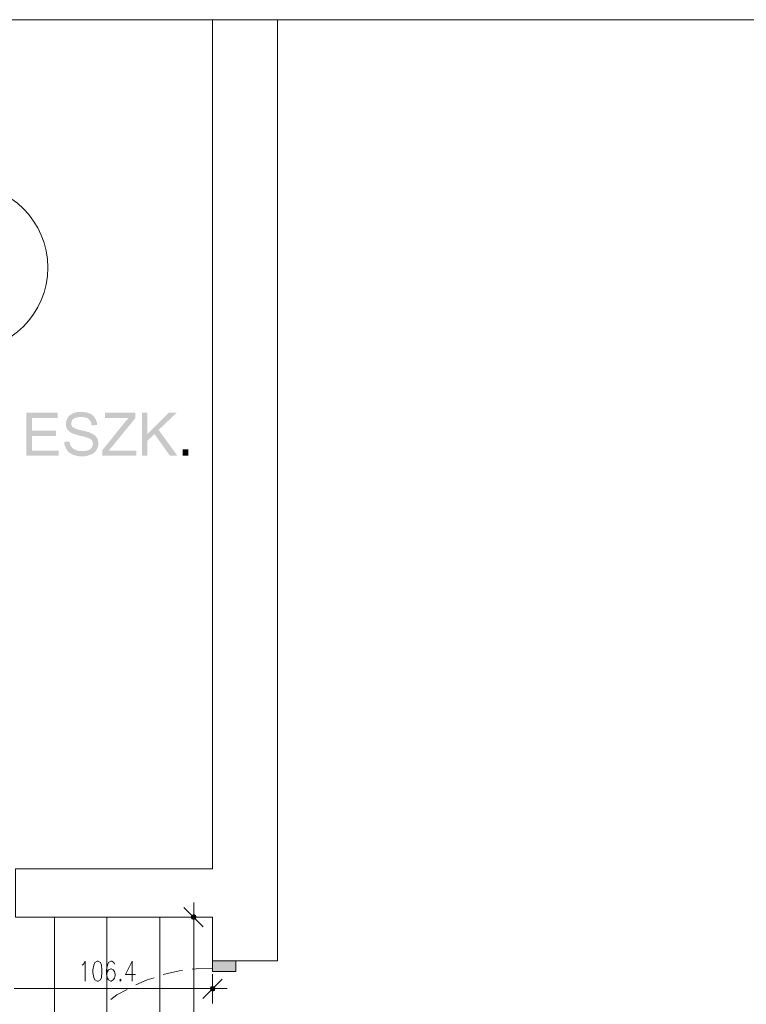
# Model space of a CAD drawing. Header units: millimetres. Extents: x -1147 to 4913, y -2332 to 921.
# Tile 74 of 119: x 3231 to 3603, y 100 to 604. Entities that reach past the tile are written whole.
import ezdxf

# ---------------------------------------------------------------- set-up
doc = ezdxf.new("R2010")
doc.units = ezdxf.units.MM
doc.header["$LTSCALE"] = 0.2
doc.layers.add('C00-00-00', color=7, linetype='Continuous')

msp = doc.modelspace()

# ---------------------------------------------------------------- hatches: boundary and pattern name
at = {"layer": 'C00-00-00'}
h = msp.add_hatch(color=256, dxfattribs=at)
h.dxf.hatch_style = 2
h.paths.add_polyline_path([(3250.318, 403.233), (3234.23, 403.233), (3234.23, 381.218), (3250.739, 381.218), (3250.739, 383.758), (3237.192, 383.758), (3237.192, 391.166), (3249.471, 391.166), (3249.471, 393.919), (3237.192, 393.919), (3237.192, 400.48), (3250.318, 400.48)])
h = msp.add_hatch(color=256, dxfattribs=at)
h.dxf.hatch_style = 2
h.paths.add_polyline_path([(3262.168, 403.654), (3261.534, 403.446), (3260.053, 403.446), (3259.632, 403.233), (3258.994, 403.233), (3258.36, 403.02), (3257.935, 402.807), (3257.513, 402.386), (3256.879, 402.173), (3256.454, 401.748), (3256.241, 401.748), (3255.82, 401.327), (3255.607, 400.693), (3255.186, 400.267), (3254.973, 399.846), (3254.76, 399.212), (3254.548, 398.574), (3254.548, 396.246), (3254.76, 395.612), (3254.973, 394.978), (3255.394, 394.553), (3255.607, 394.132), (3256.032, 393.706), (3256.241, 393.497), (3256.666, 393.285), (3257.088, 392.859), (3257.726, 392.647), (3258.147, 392.438), (3258.781, 392.225), (3259.419, 392.013), (3260.053, 391.8), (3260.687, 391.591), (3261.534, 391.379), (3262.381, 391.166), (3263.015, 391.166), (3263.653, 390.953), (3264.287, 390.745), (3264.921, 390.532), (3265.555, 390.319), (3265.981, 390.106), (3266.402, 389.898), (3266.827, 389.898), (3267.036, 389.685), (3267.461, 389.26), (3267.883, 388.838), (3268.095, 388.417), (3268.308, 387.779), (3268.308, 386.932), (3268.095, 386.298), (3267.883, 385.664), (3267.674, 385.243), (3267.249, 384.817), (3266.827, 384.396), (3266.402, 384.183), (3265.981, 383.971), (3265.342, 383.758), (3264.708, 383.758), (3264.287, 383.545), (3262.806, 383.545), (3255.607, 383.337), (3256.032, 382.911), (3256.241, 382.699), (3256.666, 382.49), (3257.088, 382.277), (3257.513, 381.852), (3257.935, 381.643), (3258.573, 381.431), (3258.994, 381.431), (3259.632, 381.218), (3260.266, 381.005), (3260.9, 381.005), (3261.534, 380.797), (3264.074, 380.797), (3264.708, 381.005), (3265.342, 381.005), (3265.768, 381.218), (3266.402, 381.431), (3267.036, 381.643), (3267.461, 381.852), (3267.883, 382.065), (3268.521, 382.277), (3268.942, 382.699), (3269.367, 383.124), (3269.789, 383.545), (3270.214, 384.183), (3270.427, 384.605), (3270.636, 385.03), (3270.848, 385.664), (3271.061, 386.298), (3271.061, 388.417), (3270.848, 389.051), (3270.848, 389.472), (3270.427, 390.106), (3270.214, 390.532), (3269.789, 390.953), (3269.58, 391.379), (3268.942, 391.8), (3268.521, 392.013), (3268.095, 392.438), (3267.461, 392.647), (3266.827, 392.859), (3266.615, 393.072), (3266.189, 393.285), (3265.555, 393.285), (3265.134, 393.497), (3264.496, 393.706), (3263.862, 393.919), (3263.228, 393.919), (3262.381, 394.132), (3261.534, 394.344), (3260.687, 394.553), (3260.053, 394.766), (3259.632, 394.978), (3258.994, 395.191), (3258.573, 395.4), (3258.36, 395.612), (3258.147, 395.612), (3257.726, 396.038), (3257.513, 396.459), (3257.301, 397.093), (3257.301, 397.727), (3257.301, 398.365), (3257.513, 398.786), (3257.726, 399.421), (3258.147, 399.846), (3258.573, 400.055), (3258.781, 400.267), (3259.207, 400.48), (3259.841, 400.693), (3260.266, 400.693), (3260.9, 400.901), (3262.381, 400.901), (3268.942, 401.114), (3268.521, 401.539), (3268.095, 401.748), (3267.883, 401.961), (3267.461, 402.386), (3267.036, 402.599), (3266.402, 402.807), (3265.981, 403.02), (3265.342, 403.233), (3264.708, 403.233), (3264.074, 403.446), (3262.806, 403.446)])
h = msp.add_hatch(color=256, dxfattribs=at)
h.dxf.hatch_style = 2
h.paths.add_polyline_path([(3290.11, 403.233), (3274.448, 403.233), (3274.448, 400.48), (3286.723, 400.48), (3286.298, 400.267), (3286.085, 399.846), (3285.664, 399.421), (3285.243, 398.999), (3285.03, 398.786), (3284.605, 398.152), (3284.396, 397.94), (3273.176, 383.971), (3273.176, 381.218), (3290.532, 381.218), (3290.532, 383.758), (3276.35, 383.758), (3277.835, 385.451), (3290.11, 400.48)])
h = msp.add_hatch(color=256, dxfattribs=at)
h.dxf.hatch_style = 2
h.paths.add_polyline_path([(3296.246, 403.233), (3293.497, 403.233), (3293.497, 381.218), (3296.246, 381.218), (3296.246, 392.225)])
h = msp.add_hatch(color=256, dxfattribs=at)
h.dxf.hatch_style = 2
h.paths.add_polyline_path([(3311.275, 403.233), (3307.254, 403.233), (3296.246, 392.225), (3296.246, 388.838), (3299.846, 392.225), (3301.965, 394.344)])
h = msp.add_hatch(color=256, dxfattribs=at)
h.dxf.hatch_style = 2
h.paths.add_polyline_path([(3268.942, 401.114), (3262.381, 400.901), (3263.44, 400.901), (3264.074, 400.693), (3264.708, 400.693), (3265.134, 400.48), (3265.768, 400.267), (3266.189, 399.846), (3266.615, 399.421), (3266.827, 398.999), (3267.249, 398.574), (3267.461, 397.94), (3267.461, 397.306), (3267.674, 396.672), (3270.427, 396.88), (3270.427, 397.94), (3270.214, 398.574), (3270.001, 398.999), (3269.789, 399.633), (3269.58, 400.055), (3269.155, 400.693)])
h = msp.add_hatch(color=256, dxfattribs=at)
h.dxf.hatch_style = 2
h.paths.add_polyline_path([(3301.965, 394.344), (3299.846, 392.225), (3307.679, 381.218), (3311.487, 381.218)])
h = msp.add_hatch(color=256, dxfattribs=at)
h.dxf.hatch_style = 2
h.paths.add_polyline_path([(3256.454, 388.417), (3253.705, 388.204), (3253.705, 386.932), (3253.914, 386.298), (3254.126, 385.877), (3254.339, 385.243), (3254.548, 384.817), (3254.973, 384.183), (3255.186, 383.758), (3255.607, 383.337), (3262.806, 383.545), (3261.113, 383.545), (3260.479, 383.758), (3259.841, 383.971), (3259.419, 384.183), (3258.781, 384.396), (3258.36, 384.605), (3258.147, 384.817), (3257.726, 385.243), (3257.301, 385.664), (3257.088, 386.086), (3256.666, 386.724), (3256.666, 387.145), (3256.454, 387.779)])
h = msp.add_hatch(color=256, dxfattribs=at)
h.dxf.hatch_style = 2
h.paths.add_polyline_path([(3317.202, 381.218), (3317.202, 384.393), (3314.239, 384.393), (3314.239, 381.218)])
h = msp.add_hatch(color=256, dxfattribs=at)
h.dxf.hatch_style = 2
h.paths.add_polyline_path([(3318.895, 144.149), (3319.955, 143.728), (3319.955, 146.268)])
h = msp.add_hatch(color=256, dxfattribs=at)
h.dxf.hatch_style = 2
h.paths.add_polyline_path([(3318.895, 144.149), (3318.895, 145.847), (3319.955, 146.268)])
h = msp.add_hatch(color=256, dxfattribs=at)
h.dxf.hatch_style = 2
h.paths.add_polyline_path([(3319.955, 143.728), (3319.955, 146.268), (3320.801, 145.847)])
h = msp.add_hatch(color=256, dxfattribs=at)
h.dxf.hatch_style = 2
h.paths.add_polyline_path([(3318.687, 145), (3318.895, 144.149), (3318.895, 145.847)])
h = msp.add_hatch(color=256, dxfattribs=at)
h.dxf.hatch_style = 2
h.paths.add_polyline_path([(3319.955, 143.728), (3320.801, 144.149), (3320.801, 145.847)])
h = msp.add_hatch(color=256, dxfattribs=at)
h.dxf.hatch_style = 2
h.paths.add_polyline_path([(3320.801, 144.149), (3320.801, 145.847), (3321.223, 145)])
h = msp.add_hatch(color=256, dxfattribs=at)
h.dxf.hatch_style = 2
h.paths.add_polyline_path([(3329.481, 117.058), (3341.544, 117.058), (3341.544, 122.56)])
h = msp.add_hatch(color=256, dxfattribs=at)
h.dxf.hatch_style = 2
h.paths.add_polyline_path([(3329.481, 117.058), (3329.481, 122.56), (3341.544, 122.56)])
h = msp.add_hatch(color=256, dxfattribs=at)
h.dxf.hatch_style = 2
h.paths.add_polyline_path([(3328.635, 109.229), (3328.422, 108.382), (3330.749, 108.382)])
h = msp.add_hatch(color=256, dxfattribs=at)
h.dxf.hatch_style = 2
h.paths.add_polyline_path([(3328.422, 108.382), (3328.635, 107.322), (3330.537, 107.322)])
h = msp.add_hatch(color=256, dxfattribs=at)
h.dxf.hatch_style = 2
h.paths.add_polyline_path([(3328.422, 108.382), (3330.749, 108.382), (3330.537, 107.322)])
h = msp.add_hatch(color=256, dxfattribs=at)
h.dxf.hatch_style = 2
h.paths.add_polyline_path([(3329.481, 109.437), (3328.635, 109.229), (3330.537, 109.229)])
h = msp.add_hatch(color=256, dxfattribs=at)
h.dxf.hatch_style = 2
h.paths.add_polyline_path([(3328.635, 109.229), (3330.537, 109.229), (3330.749, 108.382)])
h = msp.add_hatch(color=256, dxfattribs=at)
h.dxf.hatch_style = 2
h.paths.add_polyline_path([(3328.635, 107.322), (3330.537, 107.322), (3329.481, 107.11)])

# ---------------------------------------------------------------- linework, layer by layer
at = {"layer": 'C00-00-00', "lineweight": 0}
for points in [[(4876.764, -2295.52), (4876.764, 604.317), (-938.159, 604.317), (-938.159, -2295.52)], [(3319.955, 146.268), (3318.895, 145.847), (3318.687, 145), (3318.895, 144.149), (3319.955, 143.728), (3320.801, 144.149), (3321.223, 145), (3320.801, 145.847)], [(3270.427, 122.351), (3269.367, 121.717), (3268.733, 120.445), (3268.308, 117.905), (3268.308, 116.637), (3268.733, 114.096), (3269.367, 112.824), (3270.427, 112.19), (3271.061, 112.19), (3272.116, 112.824), (3272.754, 114.096), (3272.963, 116.637), (3272.963, 117.905), (3272.754, 120.445), (3272.116, 121.717), (3271.061, 122.351)], [(3329.481, 118.543), (3329.481, 122.56), (3341.544, 122.56), (3341.544, 117.058), (3329.481, 117.058)], [(3282.277, 113.25), (3282.064, 112.824), (3282.277, 112.19), (3282.702, 112.824)], [(3330.749, 108.382), (3330.537, 109.229), (3329.481, 109.437), (3328.635, 109.229), (3328.422, 108.382), (3328.635, 107.322), (3329.481, 107.11), (3330.537, 107.322)]]:
    msp.add_lwpolyline(points, close=True, dxfattribs=at)
for points in [[(3362.713, 604.105), (3362.713, 122.56), (3329.481, 122.56), (3329.481, 145), (3228.724, 145), (3228.724, 169.764), (3329.481, 169.764), (3329.481, 604.105)], [(3314.662, 604.317), (3251.165, 604.317)], [(3409.913, 604.317), (3346.412, 604.317)], [(3505.164, 604.317), (3441.663, 604.317)], [(3600.411, 604.317), (3536.914, 604.317)], [(3319.955, 137.379), (3319.955, 152.408)], [(3314.874, 149.868), (3324.822, 139.92)], [(3248.625, 145), (3248.625, -1.051)], [(3275.503, 145), (3275.503, -1.051)], [(3302.599, 145), (3302.599, -1.051)], [(3327.362, 145), (3312.334, 145)], [(3319.955, 4.029), (3319.955, 139.92)], [(3262.806, 120.445), (3263.44, 120.87), (3264.287, 122.351), (3264.287, 112.19)], [(3279.316, 120.87), (3279.103, 121.717), (3278.043, 122.351), (3277.409, 122.351), (3276.35, 121.717), (3275.716, 120.445), (3275.291, 117.905), (3275.291, 115.577), (3275.716, 113.671), (3276.35, 112.824), (3277.409, 112.19), (3277.622, 112.19), (3278.682, 112.824), (3279.316, 113.671), (3279.737, 115.152), (3279.737, 115.577), (3279.316, 117.058), (3278.682, 117.905), (3277.622, 118.543), (3277.409, 118.543), (3276.35, 117.905), (3275.716, 117.058), (3275.291, 115.577)], [(3288.417, 122.351), (3285.03, 115.577), (3290.11, 115.577)], [(3288.417, 122.351), (3288.417, 112.19)], [(3314.24, 117.696), (3312.547, 117.483), (3304.292, 115.577)], [(3329.69, 118.751), (3321.223, 118.543), (3319.108, 118.33)], [(3299.633, 113.884), (3296.037, 112.824), (3290.323, 110.284)], [(3334.558, 113.25), (3324.61, 103.302)], [(3329.481, 100.761), (3329.481, 115.79)], [(3324.61, 108.382), (3228.09, 108.382)], [(3285.877, 107.956), (3280.584, 105.204), (3277.409, 102.876)], [(3322.069, 108.382), (3337.102, 108.382)]]:
    msp.add_lwpolyline(points, dxfattribs=at)
msp.add_ellipse((3202.48, 477.422), major_axis=(-42.758, 0), ratio=0.997513, start_param=0, end_param=6.283185, dxfattribs=at)

doc.saveas('drawing.dxf')
